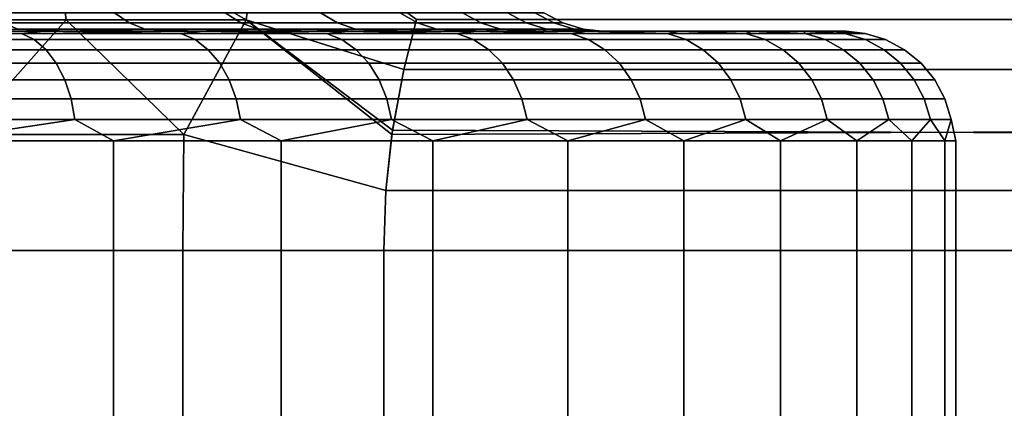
# Model space of a CAD drawing. Header units: metres. Extents: x -109 to 109, y -100 to 76.
# Tile 253 of 256: x 82.73 to 87.22, y 13.28 to 15.05. Entities that reach past the tile are written whole.
import ezdxf

# ---------------------------------------------------------------- set-up
doc = ezdxf.new("R2010")
doc.units = ezdxf.units.M
doc.layers.add('solid_21062310', color=7, linetype='CONTINUOUS')

msp = doc.modelspace()

# ---------------------------------------------------------------- linework, layer by layer
at = {"layer": 'solid_21062310'}
for points in [[(82.283653, 16.058638, -11.145221), (82.876076, 15.564455, -11.039983), (82.088539, 15.052671, -11.613228), (81.861572, 15.564455, -11.566726)], [(83.262138, 16.058638, 10.580174), (82.876015, 15.564455, 11.040021), (83.765015, 15.052671, 10.645109), (83.839256, 15.564455, 10.424534)], [(83.262146, 16.058638, -10.580168), (83.839325, 15.564455, -10.424486), (83.76506, 15.052671, -10.64508), (82.876076, 15.564455, -11.039983)], [(82.876015, 15.564455, 11.040021), (81.861511, 15.564455, 11.566754), (82.08847, 15.052671, 11.613259), (82.944946, 15.052671, 11.160709)], [(82.876076, 15.564455, -11.039983), (82.945, 15.052671, -11.160679), (82.088539, 15.052671, -11.613228)], [(82.876015, 15.564455, 11.040021), (82.944946, 15.052671, 11.160709), (83.765015, 15.052671, 10.645109)], [(82.876076, 15.564455, -11.039983), (83.76506, 15.052671, -10.64508), (82.945, 15.052671, -11.160679)], [(83.839256, 15.564455, 10.424534), (83.765015, 15.052671, 10.645109), (84.483215, 14.825442, 10.172671), (84.541786, 15.052985, 10.071216)], [(83.839325, 15.564455, -10.424486), (84.541794, 15.052987, -10.071204), (84.483276, 14.825697, -10.172554), (83.76506, 15.052671, -10.64508)], [(83.232231, 15.037872, 5.525002), (82.658272, 15.037872, 6.158272), (82.597061, 15.084047, 6.097057), (83.165314, 15.084047, 5.470082)], [(82.658272, 15.037872, -6.158272), (83.232231, 15.037872, -5.525002), (83.165314, 15.084047, -5.470082), (82.597061, 15.084047, -6.097057)], [(83.741364, 15.037872, 4.838523), (83.232231, 15.037872, 5.525002), (83.165314, 15.084047, 5.470082), (83.66938, 15.084047, 4.790427)], [(83.232231, 15.037872, -5.525002), (83.741364, 15.037872, -4.838523), (83.66938, 15.084047, -4.790427), (83.165314, 15.084047, -5.470082)], [(84.180748, 15.037872, 4.105447), (83.741364, 15.037872, 4.838523), (83.66938, 15.084047, 4.790427), (84.104401, 15.084047, 4.064638)], [(83.741364, 15.037872, -4.838523), (84.180748, 15.037872, -4.105447), (84.104401, 15.084047, -4.064638), (83.66938, 15.084047, -4.790427)], [(84.546173, 15.037872, 3.332833), (84.180748, 15.037872, 4.105447), (84.104401, 15.084047, 4.064638), (84.466187, 15.084047, 3.299704)], [(84.180748, 15.037872, -4.105447), (84.546173, 15.037872, -3.332833), (84.466187, 15.084047, -3.299704), (84.104401, 15.084047, -4.064638)], [(84.834099, 15.037872, 2.528122), (84.546173, 15.037872, 3.332833), (84.466187, 15.084047, 3.299704), (84.751259, 15.084047, 2.502992)], [(84.546173, 15.037872, -3.332833), (84.834099, 15.037872, -2.528122), (84.751259, 15.084047, -2.502992), (84.466187, 15.084047, -3.299704)], [(85.041771, 15.037872, 1.699063), (84.834099, 15.037872, 2.528122), (84.751259, 15.084047, 2.502992), (84.956863, 15.084047, 1.682174)], [(84.834099, 15.037872, -2.528122), (85.041771, 15.037872, -1.699063), (84.956863, 15.084047, -1.682174), (84.751259, 15.084047, -2.502992)], [(85.167175, 15.037872, 0.853642), (85.041771, 15.037872, 1.699063), (84.956863, 15.084047, 1.682174), (85.081024, 15.084047, 0.845157)], [(85.041771, 15.037872, -1.699063), (85.167175, 15.037872, -0.853642), (85.081024, 15.084047, -0.845157), (84.956863, 15.084047, -1.682174)], [(85.209114, 15.037872), (85.167175, 15.037872, 0.853642), (85.081024, 15.084047, 0.845157), (85.122543, 15.084047)], [(85.167175, 15.037872, -0.853642), (85.209114, 15.037872), (85.122543, 15.084047), (85.081024, 15.084047, -0.845157)], [(82.944946, 15.052671, 11.160709), (82.08847, 15.052671, 11.613259), (82.478256, 14.529047, 11.512232)], [(82.088539, 15.052671, -11.613228), (82.945, 15.052671, -11.160679), (82.478271, 14.529047, -11.512224)], [(82.944946, 15.052671, 11.160709), (82.478256, 14.529047, 11.512232), (83.48175, 14.529047, 10.932803)], [(82.945, 15.052671, -11.160679), (83.48175, 14.529047, -10.932801), (82.478271, 14.529047, -11.512224)], [(83.304832, 15.009493, 5.584585), (82.724686, 15.009493, 6.224684), (82.658272, 15.037872, 6.158272), (83.232231, 15.037872, 5.525002)], [(82.724686, 15.009493, -6.224684), (83.304832, 15.009493, -5.584585), (83.232231, 15.037872, -5.525002), (82.658272, 15.037872, -6.158272)], [(83.765015, 15.052671, 10.645109), (82.944946, 15.052671, 11.160709), (83.48175, 14.529047, 10.932803)], [(82.945, 15.052671, -11.160679), (83.76506, 15.052671, -10.64508), (83.48175, 14.529047, -10.932801)], [(83.81945, 15.009493, 4.890703), (83.304832, 15.009493, 5.584585), (83.232231, 15.037872, 5.525002), (83.741364, 15.037872, 4.838523)], [(83.304832, 15.009493, -5.584585), (83.81945, 15.009493, -4.890703), (83.741364, 15.037872, -4.838523), (83.232231, 15.037872, -5.525002)], [(83.76506, 15.052671, -10.64508), (84.428703, 14.529181, -10.267077), (84.401237, 14.274486, -10.314661), (83.48175, 14.529047, -10.932801)], [(83.765015, 15.052671, 10.645109), (83.48175, 14.529047, 10.932803), (84.401253, 14.274518, 10.314625), (84.431641, 14.549145, 10.261989)], [(84.26358, 15.009493, 4.149721), (83.81945, 15.009493, 4.890703), (83.741364, 15.037872, 4.838523), (84.180748, 15.037872, 4.105447)], [(83.81945, 15.009493, -4.890703), (84.26358, 15.009493, -4.149721), (84.180748, 15.037872, -4.105447), (83.741364, 15.037872, -4.838523)], [(84.483215, 14.825442, 10.172671), (83.765015, 15.052671, 10.645109), (84.431641, 14.549145, 10.261989)], [(83.76506, 15.052671, -10.64508), (84.483276, 14.825697, -10.172554), (84.428703, 14.529181, -10.267077)], [(84.632942, 15.009493, 3.368775), (84.26358, 15.009493, 4.149721), (84.180748, 15.037872, 4.105447), (84.546173, 15.037872, 3.332833)], [(84.26358, 15.009493, -4.149721), (84.632942, 15.009493, -3.368775), (84.546173, 15.037872, -3.332833), (84.180748, 15.037872, -4.105447)], [(84.541786, 15.052985, 10.071216), (84.483215, 14.825442, 10.172671), (89.301315, 14.825777, 1.827469), (89.242821, 15.052988, 1.928793)], [(89.242821, 15.052986, -1.92879), (89.301384, 14.825472, -1.827349), (84.483276, 14.825697, -10.172554), (84.541794, 15.052987, -10.071204)], [(84.923981, 15.009493, 2.555386), (84.632942, 15.009493, 3.368775), (84.546173, 15.037872, 3.332833), (84.834099, 15.037872, 2.528122)], [(84.632942, 15.009493, -3.368775), (84.923981, 15.009493, -2.555386), (84.834099, 15.037872, -2.528122), (84.546173, 15.037872, -3.332833)], [(85.133888, 15.009493, 1.717386), (84.923981, 15.009493, 2.555386), (84.834099, 15.037872, 2.528122), (85.041771, 15.037872, 1.699063)], [(84.923981, 15.009493, -2.555386), (85.133888, 15.009493, -1.717386), (85.041771, 15.037872, -1.699063), (84.834099, 15.037872, -2.528122)], [(85.260643, 15.009493, 0.862848), (85.133888, 15.009493, 1.717386), (85.041771, 15.037872, 1.699063), (85.167175, 15.037872, 0.853642)], [(85.133888, 15.009493, -1.717386), (85.260643, 15.009493, -0.862848), (85.167175, 15.037872, -0.853642), (85.041771, 15.037872, -1.699063)], [(85.303032, 15.009493), (85.260643, 15.009493, 0.862848), (85.167175, 15.037872, 0.853642), (85.209114, 15.037872)], [(85.260643, 15.009493, -0.862848), (85.303032, 15.009493), (85.209114, 15.037872), (85.167175, 15.037872, -0.853642)], [(81.585487, 15, 7.303896), (82.296829, 15, 6.75281), (82.841263, 15, 7.731919), (82.055099, 15, 8.314898)], [(81.585495, 15, -7.30389), (82.055069, 15, -8.314919), (82.841232, 15, -7.731945), (82.296837, 15, -6.752803)], [(82.741531, 14.990507, 7.936752), (81.958832, 14.990507, 8.494109), (82.055099, 15, 8.314898)], [(81.958832, 14.990507, -8.494109), (82.741531, 14.990507, -7.936752), (82.055069, 15, -8.314919)], [(82.799591, 14.962128, 8.010579), (82.009613, 14.962128, 8.573121), (81.958832, 14.990507, 8.494109), (82.741531, 14.990507, 7.936752)], [(82.009613, 14.962128, -8.573121), (82.799591, 14.962128, -8.010579), (82.741531, 14.990507, -7.936752), (81.958832, 14.990507, -8.494109)], [(82.741531, 14.990507, -7.936752), (82.841232, 15, -7.731945), (82.055069, 15, -8.314919)], [(82.741531, 14.990507, 7.936752), (82.055099, 15, 8.314898), (82.841263, 15, 7.731919)], [(82.724686, 15.009493, 6.224684), (82.951698, 15, 6.130588), (82.296829, 15, 6.75281)], [(82.296829, 15, 6.75281), (82.951698, 15, 6.130588), (82.841263, 15, 7.731919)], [(82.724686, 15.009493, -6.224684), (82.296837, 15, -6.752803), (82.951714, 15, -6.130579)], [(82.296837, 15, -6.752803), (82.841232, 15, -7.731945), (83.570702, 15, -7.071075), (82.951714, 15, -6.130579)], [(82.724686, 15.009493, -6.224684), (82.951714, 15, -6.130579), (83.304832, 15.009493, -5.584585)], [(83.304832, 15.009493, 5.584585), (82.951698, 15, 6.130588), (82.724686, 15.009493, 6.224684)], [(83.467705, 14.990507, 7.307519), (82.741531, 14.990507, 7.936752), (82.841263, 15, 7.731919)], [(82.741531, 14.990507, -7.936752), (83.467705, 14.990507, -7.307519), (82.841232, 15, -7.731945)], [(83.532516, 14.962128, 7.375493), (82.799591, 14.962128, 8.010579), (82.741531, 14.990507, 7.936752), (83.467705, 14.990507, 7.307519)], [(82.799591, 14.962128, -8.010579), (83.532516, 14.962128, -7.375493), (83.467705, 14.990507, -7.307519), (82.741531, 14.990507, -7.936752)], [(83.467705, 14.990507, -7.307519), (83.570702, 15, -7.071075), (82.841232, 15, -7.731945)], [(82.951698, 15, 6.130588), (83.537331, 15, 5.447943), (83.570732, 15, 7.071046), (82.841263, 15, 7.731919)], [(83.467705, 14.990507, 7.307519), (82.841263, 15, 7.731919), (83.570732, 15, 7.071046)], [(83.304832, 15.009493, 5.584585), (83.537331, 15, 5.447943), (82.951698, 15, 6.130588)], [(83.304832, 15.009493, -5.584585), (82.951714, 15, -6.130579), (83.537331, 15, -5.447935)], [(83.537331, 15, -5.447935), (82.951714, 15, -6.130579), (83.570702, 15, -7.071075)], [(83.304832, 15.009493, -5.584585), (83.537331, 15, -5.447935), (83.81945, 15.009493, -4.890703)], [(83.81945, 15.009493, 4.890703), (83.537331, 15, 5.447943), (83.304832, 15.009493, 5.584585)], [(84.130775, 14.990507, 6.612107), (83.467705, 14.990507, 7.307519), (83.570732, 15, 7.071046)], [(83.467705, 14.990507, -7.307519), (84.130775, 14.990507, -6.612107), (83.570702, 15, -7.071075)], [(84.201759, 14.962128, 6.673613), (83.532516, 14.962128, 7.375493), (83.467705, 14.990507, 7.307519), (84.130775, 14.990507, 6.612107)], [(83.532516, 14.962128, -7.375493), (84.201759, 14.962128, -6.673613), (84.130775, 14.990507, -6.612107), (83.467705, 14.990507, -7.307519)], [(83.81945, 15.009493, -4.890703), (83.537331, 15, -5.447935), (84.053673, 15, -4.706377)], [(83.81945, 15.009493, 4.890703), (84.053665, 15, 4.706387), (83.537331, 15, 5.447943)], [(83.537331, 15, 5.447943), (84.053665, 15, 4.706387), (84.228081, 15, 6.346067), (83.570732, 15, 7.071046)], [(83.537331, 15, -5.447935), (83.570702, 15, -7.071075), (84.228058, 15, -6.346098), (84.053673, 15, -4.706377)], [(84.130775, 14.990507, -6.612107), (84.228058, 15, -6.346098), (83.570702, 15, -7.071075)], [(84.130775, 14.990507, 6.612107), (83.570732, 15, 7.071046), (84.228081, 15, 6.346067)], [(83.81945, 15.009493, -4.890703), (84.053673, 15, -4.706377), (84.26358, 15.009493, -4.149721)], [(84.26358, 15.009493, 4.149721), (84.053665, 15, 4.706387), (83.81945, 15.009493, 4.890703)], [(84.26358, 15.009493, 4.149721), (84.48983, 15, 3.920096), (84.053665, 15, 4.706387)], [(84.053665, 15, 4.706387), (84.48983, 15, 3.920096), (84.814415, 15, 5.555522), (84.228081, 15, 6.346067)], [(84.26358, 15.009493, -4.149721), (84.053673, 15, -4.706377), (84.489838, 15, -3.920086)], [(84.053673, 15, -4.706377), (84.228058, 15, -6.346098), (84.814392, 15, -5.555556), (84.489838, 15, -3.920086)], [(84.724747, 14.990507, 5.856816), (84.130775, 14.990507, 6.612107), (84.228081, 15, 6.346067)], [(84.130775, 14.990507, -6.612107), (84.724747, 14.990507, -5.856816), (84.228058, 15, -6.346098)], [(84.801254, 14.962128, 5.911295), (84.201759, 14.962128, 6.673613), (84.130775, 14.990507, 6.612107), (84.724747, 14.990507, 5.856816)], [(84.201759, 14.962128, -6.673613), (84.801254, 14.962128, -5.911295), (84.724747, 14.990507, -5.856816), (84.130775, 14.990507, -6.612107)], [(84.724747, 14.990507, -5.856816), (84.814392, 15, -5.555556), (84.228058, 15, -6.346098)], [(84.724747, 14.990507, 5.856816), (84.228081, 15, 6.346067), (84.814415, 15, 5.555522)], [(84.26358, 15.009493, -4.149721), (84.489838, 15, -3.920086), (84.632942, 15.009493, -3.368775)], [(84.632942, 15.009493, 3.368775), (84.48983, 15, 3.920096), (84.26358, 15.009493, 4.149721)], [(84.632942, 15.009493, 3.368775), (84.846375, 15, 3.08955), (84.48983, 15, 3.920096)], [(84.48983, 15, 3.920096), (84.846375, 15, 3.08955), (84.814415, 15, 5.555522)], [(84.632942, 15.009493, -3.368775), (84.489838, 15, -3.920086), (84.846375, 15, -3.089539)], [(84.489838, 15, -3.920086), (84.814392, 15, -5.555556), (85.31794, 15, -4.716081), (84.846375, 15, -3.089539)], [(84.632942, 15.009493, -3.368775), (84.846375, 15, -3.089539), (84.923981, 15.009493, -2.555386)], [(84.923981, 15.009493, 2.555386), (84.846375, 15, 3.08955), (84.632942, 15.009493, 3.368775)], [(85.244232, 14.990507, 5.048484), (84.724747, 14.990507, 5.856816), (84.814415, 15, 5.555522)], [(84.724747, 14.990507, -5.856816), (85.244232, 14.990507, -5.048484), (84.814392, 15, -5.555556)], [(85.325569, 14.962128, 5.095444), (84.801254, 14.962128, 5.911295), (84.724747, 14.990507, 5.856816), (85.244232, 14.990507, 5.048484)], [(84.801254, 14.962128, -5.911295), (85.325569, 14.962128, -5.095444), (85.244232, 14.990507, -5.048484), (84.724747, 14.990507, -5.856816)], [(85.244232, 14.990507, -5.048484), (85.31794, 15, -4.716081), (84.814392, 15, -5.555556)], [(85.115364, 15, 2.231744), (85.297386, 15, 1.346299), (85.317963, 15, 4.716045), (84.814415, 15, 5.555522)], [(85.244232, 14.990507, 5.048484), (84.814415, 15, 5.555522), (85.317963, 15, 4.716045)], [(84.846375, 15, 3.08955), (85.115364, 15, 2.231744), (84.814415, 15, 5.555522)], [(84.923981, 15.009493, -2.555386), (84.846375, 15, -3.089539), (85.115364, 15, -2.231733)], [(84.923981, 15.009493, 2.555386), (85.115364, 15, 2.231744), (84.846375, 15, 3.08955)], [(85.115364, 15, -2.231733), (84.846375, 15, -3.089539), (85.31794, 15, -4.716081)], [(84.923981, 15.009493, -2.555386), (85.115364, 15, -2.231733), (85.133888, 15.009493, -1.717386)], [(85.133888, 15.009493, 1.717386), (85.115364, 15, 2.231744), (84.923981, 15.009493, 2.555386)], [(85.133888, 15.009493, -1.717386), (85.115364, 15, -2.231733), (85.297386, 15, -1.346288)], [(85.133888, 15.009493, 1.717386), (85.297386, 15, 1.346299), (85.115364, 15, 2.231744)], [(85.297386, 15, -1.346288), (85.115364, 15, -2.231733), (85.31794, 15, -4.716081)], [(85.133888, 15.009493, -1.717386), (85.297386, 15, -1.346288), (85.260643, 15.009493, -0.862848)], [(85.260643, 15.009493, 0.862848), (85.297386, 15, 1.346299), (85.133888, 15.009493, 1.717386)], [(85.684525, 14.990507, 4.194432), (85.244232, 14.990507, 5.048484), (85.317963, 15, 4.716045)], [(85.244232, 14.990507, -5.048484), (85.684525, 14.990507, -4.194432), (85.31794, 15, -4.716081)], [(85.769958, 14.962128, 4.233448), (85.325569, 14.962128, 5.095444), (85.244232, 14.990507, 5.048484), (85.684525, 14.990507, 4.194432)], [(85.325569, 14.962128, -5.095444), (85.769958, 14.962128, -4.233448), (85.684525, 14.990507, -4.194432), (85.244232, 14.990507, -5.048484)], [(85.260643, 15.009493, -0.862848), (85.297386, 15, -1.346288), (85.388283, 15, -0.451993)], [(85.260643, 15.009493, -0.862848), (85.388283, 15, -0.451993), (85.303032, 15.009493)], [(85.260643, 15.009493, 0.862848), (85.388283, 15, 0.452004), (85.297386, 15, 1.346299)], [(85.303032, 15.009493), (85.388283, 15, 0.452004), (85.260643, 15.009493, 0.862848)], [(85.297386, 15, 1.346299), (85.388283, 15, 0.452004), (85.317963, 15, 4.716045)], [(85.297386, 15, -1.346288), (85.31794, 15, -4.716081), (85.738441, 15, -3.826648), (85.388283, 15, -0.451993)], [(85.303032, 15.009493), (85.388283, 15, -0.451993), (85.388283, 15, 0.452004)], [(85.684525, 14.990507, -4.194432), (85.738441, 15, -3.826648), (85.31794, 15, -4.716081)], [(85.388283, 15, 0.452004), (85.738441, 15, -3.826648), (85.738457, 15, 3.826611), (85.317963, 15, 4.716045)], [(85.684525, 14.990507, 4.194432), (85.317963, 15, 4.716045), (85.738457, 15, 3.826611)], [(85.388283, 15, 0.452004), (85.388283, 15, -0.451993), (85.738441, 15, -3.826648)], [(86.041641, 14.990507, 3.302395), (85.684525, 14.990507, 4.194432), (85.738457, 15, 3.826611)], [(85.684525, 14.990507, -4.194432), (86.041641, 14.990507, -3.302395), (85.738441, 15, -3.826648)], [(86.130394, 14.962128, 3.333113), (85.769958, 14.962128, 4.233448), (85.684525, 14.990507, 4.194432), (86.041641, 14.990507, 3.302395)], [(85.769958, 14.962128, -4.233448), (86.130394, 14.962128, -3.333113), (86.041641, 14.990507, -3.302395), (85.684525, 14.990507, -4.194432)], [(85.738441, 15, -3.826648), (86.068855, 15, -2.904469), (85.738457, 15, 3.826611)], [(86.041641, 14.990507, -3.302395), (86.068855, 15, -2.904469), (85.738441, 15, -3.826648)], [(86.068855, 15, -2.904469), (86.068871, 15, 2.90443), (85.738457, 15, 3.826611)], [(86.041641, 14.990507, 3.302395), (85.738457, 15, 3.826611), (86.068871, 15, 2.90443)], [(86.312347, 14.990507, 2.38045), (86.041641, 14.990507, 3.302395), (86.068871, 15, 2.90443)], [(86.041641, 14.990507, -3.302395), (86.312347, 14.990507, -2.38045), (86.068855, 15, -2.904469)], [(86.403625, 14.962128, 2.402593), (86.130394, 14.962128, 3.333113), (86.041641, 14.990507, 3.302395), (86.312347, 14.990507, 2.38045)], [(86.130394, 14.962128, -3.333113), (86.403625, 14.962128, -2.402593), (86.312347, 14.990507, -2.38045), (86.041641, 14.990507, -3.302395)], [(86.068855, 15, -2.904469), (86.307434, 15, -1.950788), (86.068871, 15, 2.90443)], [(86.312347, 14.990507, -2.38045), (86.307434, 15, -1.950788), (86.068855, 15, -2.904469)], [(86.307434, 15, -1.950788), (86.307442, 15, 1.950748), (86.068871, 15, 2.90443)], [(86.312347, 14.990507, 2.38045), (86.068871, 15, 2.90443), (86.307442, 15, 1.950748)], [(86.307434, 15, -1.950788), (86.451775, 15, -0.980833), (86.307442, 15, 1.950748)], [(86.494194, 14.990507, -1.436948), (86.451775, 15, -0.980833), (86.307434, 15, -1.950788)], [(86.312347, 14.990507, -2.38045), (86.494194, 14.990507, -1.436948), (86.307434, 15, -1.950788)], [(86.451775, 15, -0.980833), (86.451782, 15, 0.980793), (86.307442, 15, 1.950748)], [(86.494194, 14.990507, 1.436948), (86.307442, 15, 1.950748), (86.451782, 15, 0.980793)], [(86.494194, 14.990507, 1.436948), (86.312347, 14.990507, 2.38045), (86.307442, 15, 1.950748)], [(86.587158, 14.962128, 1.450315), (86.403625, 14.962128, 2.402593), (86.312347, 14.990507, 2.38045), (86.494194, 14.990507, 1.436948)], [(86.403625, 14.962128, -2.402593), (86.587158, 14.962128, -1.450315), (86.494194, 14.990507, -1.436948), (86.312347, 14.990507, -2.38045)], [(86.451775, 15, -0.980833), (86.49955, 15, -0.00002), (86.451782, 15, 0.980793)], [(86.585533, 14.990507, -0.480433), (86.49955, 15, -0.00002), (86.451775, 15, -0.980833)], [(86.494194, 14.990507, -1.436948), (86.585533, 14.990507, -0.480433), (86.451775, 15, -0.980833)], [(86.585533, 14.990507, 0.480433), (86.451782, 15, 0.980793), (86.49955, 15, -0.00002)], [(86.585533, 14.990507, 0.480433), (86.494194, 14.990507, 1.436948), (86.451782, 15, 0.980793)], [(86.679344, 14.962128, 0.484902), (86.587158, 14.962128, 1.450315), (86.494194, 14.990507, 1.436948), (86.585533, 14.990507, 0.480433)], [(86.587158, 14.962128, -1.450315), (86.679344, 14.962128, -0.484902), (86.585533, 14.990507, -0.480433), (86.494194, 14.990507, -1.436948)], [(86.585533, 14.990507, -0.480433), (86.585533, 14.990507, 0.480433), (86.49955, 15, -0.00002)], [(86.679344, 14.962128, -0.484902), (86.679344, 14.962128, 0.484902), (86.585533, 14.990507, 0.480433), (86.585533, 14.990507, -0.480433)], [(82.853104, 14.915953, 8.078629), (82.056412, 14.915953, 8.645948), (82.009613, 14.962128, 8.573121), (82.799591, 14.962128, 8.010579)], [(82.056412, 14.915953, -8.645948), (82.853104, 14.915953, -8.078629), (82.799591, 14.962128, -8.010579), (82.009613, 14.962128, -8.573121)], [(83.592255, 14.915953, 7.438147), (82.853104, 14.915953, 8.078629), (82.799591, 14.962128, 8.010579), (83.532516, 14.962128, 7.375493)], [(82.853104, 14.915953, -8.078629), (83.592255, 14.915953, -7.438147), (83.532516, 14.962128, -7.375493), (82.799591, 14.962128, -8.010579)], [(84.267181, 14.915953, 6.730304), (83.592255, 14.915953, 7.438147), (83.532516, 14.962128, 7.375493), (84.201759, 14.962128, 6.673613)], [(83.592255, 14.915953, -7.438147), (84.267181, 14.915953, -6.730304), (84.201759, 14.962128, -6.673613), (83.532516, 14.962128, -7.375493)], [(84.871773, 14.915953, 5.961511), (84.267181, 14.915953, 6.730304), (84.201759, 14.962128, 6.673613), (84.801254, 14.962128, 5.911295)], [(84.267181, 14.915953, -6.730304), (84.871773, 14.915953, -5.961511), (84.801254, 14.962128, -5.911295), (84.201759, 14.962128, -6.673613)], [(85.400543, 14.915953, 5.138729), (84.871773, 14.915953, 5.961511), (84.801254, 14.962128, 5.911295), (85.325569, 14.962128, 5.095444)], [(84.871773, 14.915953, -5.961511), (85.400543, 14.915953, -5.138729), (85.325569, 14.962128, -5.095444), (84.801254, 14.962128, -5.911295)], [(85.848701, 14.915953, 4.269411), (85.400543, 14.915953, 5.138729), (85.325569, 14.962128, 5.095444), (85.769958, 14.962128, 4.233448)], [(85.400543, 14.915953, -5.138729), (85.848701, 14.915953, -4.269411), (85.769958, 14.962128, -4.233448), (85.325569, 14.962128, -5.095444)], [(86.212204, 14.915953, 3.361427), (85.848701, 14.915953, 4.269411), (85.769958, 14.962128, 4.233448), (86.130394, 14.962128, 3.333113)], [(85.848701, 14.915953, -4.269411), (86.212204, 14.915953, -3.361427), (86.130394, 14.962128, -3.333113), (85.769958, 14.962128, -4.233448)], [(86.487755, 14.915953, 2.423003), (86.212204, 14.915953, 3.361427), (86.130394, 14.962128, 3.333113), (86.403625, 14.962128, 2.402593)], [(86.212204, 14.915953, -3.361427), (86.487755, 14.915953, -2.423003), (86.403625, 14.962128, -2.402593), (86.130394, 14.962128, -3.333113)], [(86.672852, 14.915953, 1.462635), (86.487755, 14.915953, 2.423003), (86.403625, 14.962128, 2.402593), (86.587158, 14.962128, 1.450315)], [(86.487755, 14.915953, -2.423003), (86.672852, 14.915953, -1.462635), (86.587158, 14.962128, -1.450315), (86.403625, 14.962128, -2.402593)], [(86.765816, 14.915953, 0.489021), (86.672852, 14.915953, 1.462635), (86.587158, 14.962128, 1.450315), (86.679344, 14.962128, 0.484902)], [(86.672852, 14.915953, -1.462635), (86.765816, 14.915953, -0.489021), (86.679344, 14.962128, -0.484902), (86.587158, 14.962128, -1.450315)], [(86.765816, 14.915953, -0.489021), (86.765816, 14.915953, 0.489021), (86.679344, 14.962128, 0.484902), (86.679344, 14.962128, -0.484902)], [(82.900017, 14.853762, 8.138279), (82.097443, 14.853762, 8.709788), (82.056412, 14.915953, 8.645948), (82.853104, 14.915953, 8.078629)], [(82.097443, 14.853762, -8.709788), (82.900017, 14.853762, -8.138279), (82.853104, 14.915953, -8.078629), (82.056412, 14.915953, -8.645948)], [(83.644623, 14.853762, 7.493068), (82.900017, 14.853762, 8.138279), (82.853104, 14.915953, 8.078629), (83.592255, 14.915953, 7.438147)], [(82.900017, 14.853762, -8.138279), (83.644623, 14.853762, -7.493068), (83.592255, 14.915953, -7.438147), (82.853104, 14.915953, -8.078629)], [(84.324539, 14.853762, 6.779999), (83.644623, 14.853762, 7.493068), (83.592255, 14.915953, 7.438147), (84.267181, 14.915953, 6.730304)], [(83.644623, 14.853762, -7.493068), (84.324539, 14.853762, -6.779999), (84.267181, 14.915953, -6.730304), (83.592255, 14.915953, -7.438147)], [(84.933586, 14.853762, 6.005529), (84.324539, 14.853762, 6.779999), (84.267181, 14.915953, 6.730304), (84.871773, 14.915953, 5.961511)], [(84.324539, 14.853762, -6.779999), (84.933586, 14.853762, -6.005529), (84.871773, 14.915953, -5.961511), (84.267181, 14.915953, -6.730304)], [(85.466263, 14.853762, 5.176672), (84.933586, 14.853762, 6.005529), (84.871773, 14.915953, 5.961511), (85.400543, 14.915953, 5.138729)], [(84.933586, 14.853762, -6.005529), (85.466263, 14.853762, -5.176672), (85.400543, 14.915953, -5.138729), (84.871773, 14.915953, -5.961511)], [(85.917732, 14.853762, 4.300935), (85.466263, 14.853762, 5.176672), (85.400543, 14.915953, 5.138729), (85.848701, 14.915953, 4.269411)], [(85.466263, 14.853762, -5.176672), (85.917732, 14.853762, -4.300935), (85.848701, 14.915953, -4.269411), (85.400543, 14.915953, -5.138729)], [(86.28392, 14.853762, 3.386247), (85.917732, 14.853762, 4.300935), (85.848701, 14.915953, 4.269411), (86.212204, 14.915953, 3.361427)], [(85.917732, 14.853762, -4.300935), (86.28392, 14.853762, -3.386247), (86.212204, 14.915953, -3.361427), (85.848701, 14.915953, -4.269411)], [(86.561501, 14.853762, 2.440894), (86.28392, 14.853762, 3.386247), (86.212204, 14.915953, 3.361427), (86.487755, 14.915953, 2.423003)], [(86.28392, 14.853762, -3.386247), (86.561501, 14.853762, -2.440894), (86.487755, 14.915953, -2.423003), (86.212204, 14.915953, -3.361427)], [(86.747963, 14.853762, 1.473435), (86.561501, 14.853762, 2.440894), (86.487755, 14.915953, 2.423003), (86.672852, 14.915953, 1.462635)], [(86.561501, 14.853762, -2.440894), (86.747963, 14.853762, -1.473435), (86.672852, 14.915953, -1.462635), (86.487755, 14.915953, -2.423003)], [(86.841621, 14.853762, 0.492632), (86.747963, 14.853762, 1.473435), (86.672852, 14.915953, 1.462635), (86.765816, 14.915953, 0.489021)], [(86.747963, 14.853762, -1.473435), (86.841621, 14.853762, -0.492632), (86.765816, 14.915953, -0.489021), (86.672852, 14.915953, -1.462635)], [(86.841621, 14.853762, -0.492632), (86.841621, 14.853762, 0.492632), (86.765816, 14.915953, 0.489021), (86.765816, 14.915953, -0.489021)], [(82.938515, 14.777948, 8.187235), (82.131111, 14.777948, 8.762182), (82.097443, 14.853762, 8.709788), (82.900017, 14.853762, 8.138279)], [(82.131111, 14.777948, -8.762182), (82.938515, 14.777948, -8.187235), (82.900017, 14.853762, -8.138279), (82.097443, 14.853762, -8.709788)], [(83.687607, 14.777948, 7.538143), (82.938515, 14.777948, 8.187235), (82.900017, 14.853762, 8.138279), (83.644623, 14.853762, 7.493068)], [(82.938515, 14.777948, -8.187235), (83.687607, 14.777948, -7.538143), (83.644623, 14.853762, -7.493068), (82.900017, 14.853762, -8.138279)], [(84.371605, 14.777948, 6.820784), (83.687607, 14.777948, 7.538143), (83.644623, 14.853762, 7.493068), (84.324539, 14.853762, 6.779999)], [(83.687607, 14.777948, -7.538143), (84.371605, 14.777948, -6.820784), (84.324539, 14.853762, -6.779999), (83.644623, 14.853762, -7.493068)], [(84.984322, 14.777948, 6.041656), (84.371605, 14.777948, 6.820784), (84.324539, 14.853762, 6.779999), (84.933586, 14.853762, 6.005529)], [(84.371605, 14.777948, -6.820784), (84.984322, 14.777948, -6.041656), (84.933586, 14.853762, -6.005529), (84.324539, 14.853762, -6.779999)], [(85.520195, 14.777948, 5.207813), (84.984322, 14.777948, 6.041656), (84.933586, 14.853762, 6.005529), (85.466263, 14.853762, 5.176672)], [(84.984322, 14.777948, -6.041656), (85.520195, 14.777948, -5.207813), (85.466263, 14.853762, -5.176672), (84.933586, 14.853762, -6.005529)], [(85.974388, 14.777948, 4.326807), (85.520195, 14.777948, 5.207813), (85.466263, 14.853762, 5.176672), (85.917732, 14.853762, 4.300935)], [(85.520195, 14.777948, -5.207813), (85.974388, 14.777948, -4.326807), (85.917732, 14.853762, -4.300935), (85.466263, 14.853762, -5.176672)], [(86.342773, 14.777948, 3.406617), (85.974388, 14.777948, 4.326807), (85.917732, 14.853762, 4.300935), (86.28392, 14.853762, 3.386247)], [(85.974388, 14.777948, -4.326807), (86.342773, 14.777948, -3.406617), (86.28392, 14.853762, -3.386247), (85.917732, 14.853762, -4.300935)], [(86.622025, 14.777948, 2.455577), (86.342773, 14.777948, 3.406617), (86.28392, 14.853762, 3.386247), (86.561501, 14.853762, 2.440894)], [(86.342773, 14.777948, -3.406617), (86.622025, 14.777948, -2.455577), (86.561501, 14.853762, -2.440894), (86.28392, 14.853762, -3.386247)], [(86.809608, 14.777948, 1.482298), (86.622025, 14.777948, 2.455577), (86.561501, 14.853762, 2.440894), (86.747963, 14.853762, 1.473435)], [(86.622025, 14.777948, -2.455577), (86.809608, 14.777948, -1.482298), (86.747963, 14.853762, -1.473435), (86.561501, 14.853762, -2.440894)], [(86.903831, 14.777948, 0.495595), (86.809608, 14.777948, 1.482298), (86.747963, 14.853762, 1.473435), (86.841621, 14.853762, 0.492632)], [(86.809608, 14.777948, -1.482298), (86.903831, 14.777948, -0.495595), (86.841621, 14.853762, -0.492632), (86.747963, 14.853762, -1.473435)], [(86.903831, 14.777948, -0.495595), (86.903831, 14.777948, 0.495595), (86.841621, 14.853762, 0.492632), (86.841621, 14.853762, -0.492632)], [(89.352974, 14.5491, -1.737996), (84.428703, 14.529181, -10.267077), (84.483276, 14.825697, -10.172554), (89.301384, 14.825472, -1.827349)], [(84.431641, 14.549145, 10.261989), (89.355904, 14.529182, 1.732928), (89.301315, 14.825777, 1.827469), (84.483215, 14.825442, 10.172671)], [(82.967117, 14.691432, 8.223611), (82.156128, 14.691432, 8.801112), (82.131111, 14.777948, 8.762182), (82.938515, 14.777948, 8.187235)], [(82.156128, 14.691432, -8.801112), (82.967117, 14.691432, -8.223611), (82.938515, 14.777948, -8.187235), (82.131111, 14.777948, -8.762182)], [(83.719536, 14.691432, 7.571635), (82.967117, 14.691432, 8.223611), (82.938515, 14.777948, 8.187235), (83.687607, 14.777948, 7.538143)], [(82.967117, 14.691432, -8.223611), (83.719536, 14.691432, -7.571635), (83.687607, 14.777948, -7.538143), (82.938515, 14.777948, -8.187235)], [(84.406578, 14.691432, 6.851089), (83.719536, 14.691432, 7.571635), (83.687607, 14.777948, 7.538143), (84.371605, 14.777948, 6.820784)], [(83.719536, 14.691432, -7.571635), (84.406578, 14.691432, -6.851089), (84.371605, 14.777948, -6.820784), (83.687607, 14.777948, -7.538143)], [(85.022011, 14.691432, 6.068499), (84.406578, 14.691432, 6.851089), (84.371605, 14.777948, 6.820784), (84.984322, 14.777948, 6.041656)], [(84.406578, 14.691432, -6.851089), (85.022011, 14.691432, -6.068499), (84.984322, 14.777948, -6.041656), (84.371605, 14.777948, -6.820784)], [(85.560272, 14.691432, 5.230951), (85.022011, 14.691432, 6.068499), (84.984322, 14.777948, 6.041656), (85.520195, 14.777948, 5.207813)], [(85.022011, 14.691432, -6.068499), (85.560272, 14.691432, -5.230951), (85.520195, 14.777948, -5.207813), (84.984322, 14.777948, -6.041656)], [(86.016479, 14.691432, 4.346031), (85.560272, 14.691432, 5.230951), (85.520195, 14.777948, 5.207813), (85.974388, 14.777948, 4.326807)], [(85.560272, 14.691432, -5.230951), (86.016479, 14.691432, -4.346031), (85.974388, 14.777948, -4.326807), (85.520195, 14.777948, -5.207813)], [(86.386505, 14.691432, 3.421753), (86.016479, 14.691432, 4.346031), (85.974388, 14.777948, 4.326807), (86.342773, 14.777948, 3.406617)], [(86.016479, 14.691432, -4.346031), (86.386505, 14.691432, -3.421753), (86.342773, 14.777948, -3.406617), (85.974388, 14.777948, -4.326807)], [(86.667, 14.691432, 2.466487), (86.386505, 14.691432, 3.421753), (86.342773, 14.777948, 3.406617), (86.622025, 14.777948, 2.455577)], [(86.386505, 14.691432, -3.421753), (86.667, 14.691432, -2.466487), (86.622025, 14.777948, -2.455577), (86.342773, 14.777948, -3.406617)], [(86.855415, 14.691432, 1.488884), (86.667, 14.691432, 2.466487), (86.622025, 14.777948, 2.455577), (86.809608, 14.777948, 1.482298)], [(86.667, 14.691432, -2.466487), (86.855415, 14.691432, -1.488884), (86.809608, 14.777948, -1.482298), (86.622025, 14.777948, -2.455577)], [(86.95005, 14.691432, 0.497797), (86.855415, 14.691432, 1.488884), (86.809608, 14.777948, 1.482298), (86.903831, 14.777948, 0.495595)], [(86.855415, 14.691432, -1.488884), (86.95005, 14.691432, -0.497797), (86.903831, 14.777948, -0.495595), (86.809608, 14.777948, -1.482298)], [(86.95005, 14.691432, -0.497797), (86.95005, 14.691432, 0.497797), (86.903831, 14.777948, 0.495595), (86.903831, 14.777948, -0.495595)], [(82.984734, 14.597546, 8.246006), (82.171532, 14.597546, 8.82508), (82.156128, 14.691432, 8.801112), (82.967117, 14.691432, 8.223611)], [(82.171532, 14.597546, -8.82508), (82.984734, 14.597546, -8.246006), (82.967117, 14.691432, -8.223611), (82.156128, 14.691432, -8.801112)], [(83.739197, 14.597546, 7.592254), (82.984734, 14.597546, 8.246006), (82.967117, 14.691432, 8.223611), (83.719536, 14.691432, 7.571635)], [(82.984734, 14.597546, -8.246006), (83.739197, 14.597546, -7.592254), (83.719536, 14.691432, -7.571635), (82.967117, 14.691432, -8.223611)], [(84.428108, 14.597546, 6.869746), (83.739197, 14.597546, 7.592254), (83.719536, 14.691432, 7.571635), (84.406578, 14.691432, 6.851089)], [(83.739197, 14.597546, -7.592254), (84.428108, 14.597546, -6.869746), (84.406578, 14.691432, -6.851089), (83.719536, 14.691432, -7.571635)], [(85.045219, 14.597546, 6.085025), (84.428108, 14.597546, 6.869746), (84.406578, 14.691432, 6.851089), (85.022011, 14.691432, 6.068499)], [(84.428108, 14.597546, -6.869746), (85.045219, 14.597546, -6.085025), (85.022011, 14.691432, -6.068499), (84.406578, 14.691432, -6.851089)], [(85.584946, 14.597546, 5.245196), (85.045219, 14.597546, 6.085025), (85.022011, 14.691432, 6.068499), (85.560272, 14.691432, 5.230951)], [(85.045219, 14.597546, -6.085025), (85.584946, 14.597546, -5.245196), (85.560272, 14.691432, -5.230951), (85.022011, 14.691432, -6.068499)], [(86.042397, 14.597546, 4.357867), (85.584946, 14.597546, 5.245196), (85.560272, 14.691432, 5.230951), (86.016479, 14.691432, 4.346031)], [(85.584946, 14.597546, -5.245196), (86.042397, 14.597546, -4.357867), (86.016479, 14.691432, -4.346031), (85.560272, 14.691432, -5.230951)], [(86.413429, 14.597546, 3.431071), (86.042397, 14.597546, 4.357867), (86.016479, 14.691432, 4.346031), (86.386505, 14.691432, 3.421753)], [(86.042397, 14.597546, -4.357867), (86.413429, 14.597546, -3.431071), (86.386505, 14.691432, -3.421753), (86.016479, 14.691432, -4.346031)], [(86.694687, 14.597546, 2.473204), (86.413429, 14.597546, 3.431071), (86.386505, 14.691432, 3.421753), (86.667, 14.691432, 2.466487)], [(86.413429, 14.597546, -3.431071), (86.694687, 14.597546, -2.473204), (86.667, 14.691432, -2.466487), (86.386505, 14.691432, -3.421753)], [(86.883614, 14.597546, 1.492939), (86.694687, 14.597546, 2.473204), (86.667, 14.691432, 2.466487), (86.855415, 14.691432, 1.488884)], [(86.694687, 14.597546, -2.473204), (86.883614, 14.597546, -1.492939), (86.855415, 14.691432, -1.488884), (86.667, 14.691432, -2.466487)], [(86.978508, 14.597546, 0.499153), (86.883614, 14.597546, 1.492939), (86.855415, 14.691432, 1.488884), (86.95005, 14.691432, 0.497797)], [(86.883614, 14.597546, -1.492939), (86.978508, 14.597546, -0.499153), (86.95005, 14.691432, -0.497797), (86.855415, 14.691432, -1.488884)], [(86.978508, 14.597546, -0.499153), (86.978508, 14.597546, 0.499153), (86.95005, 14.691432, 0.497797), (86.95005, 14.691432, -0.497797)], [(82.171532, 14.597546, -8.82508), (82.333504, 14.5, -8.730422), (82.984734, 14.597546, -8.246006)], [(82.984734, 14.597546, 8.246006), (82.333504, 14.5, 8.730422), (82.171532, 14.597546, 8.82508)], [(82.984734, 14.597546, -8.246006), (82.333504, 14.5, -8.730422), (83.16114, 14.5, -8.1166)], [(82.984734, 14.597546, 8.246006), (83.16114, 14.5, 8.1166), (82.333504, 14.5, 8.730422)], [(82.984734, 14.597546, -8.246006), (83.16114, 14.5, -8.1166), (83.739197, 14.597546, -7.592254)], [(83.739197, 14.597546, 7.592254), (83.16114, 14.5, 8.1166), (82.984734, 14.597546, 8.246006)], [(83.739197, 14.597546, -7.592254), (83.16114, 14.5, -8.1166), (83.924629, 14.5, -7.424613)], [(83.739197, 14.597546, 7.592254), (83.924629, 14.5, 7.424613), (83.16114, 14.5, 8.1166)], [(83.739197, 14.597546, -7.592254), (83.924629, 14.5, -7.424613), (84.428108, 14.597546, -6.869746)], [(84.428108, 14.597546, 6.869746), (83.924629, 14.5, 7.424613), (83.739197, 14.597546, 7.592254)], [(84.428108, 14.597546, -6.869746), (83.924629, 14.5, -7.424613), (84.616615, 14.5, -6.661122)], [(84.428108, 14.597546, 6.869746), (84.616615, 14.5, 6.661122), (83.924629, 14.5, 7.424613)], [(84.428108, 14.597546, -6.869746), (84.616615, 14.5, -6.661122), (85.045219, 14.597546, -6.085025)], [(85.045219, 14.597546, 6.085025), (84.616615, 14.5, 6.661122), (84.428108, 14.597546, 6.869746)], [(85.045219, 14.597546, -6.085025), (84.616615, 14.5, -6.661122), (85.230438, 14.5, -5.833481)], [(85.045219, 14.597546, 6.085025), (85.230438, 14.5, 5.833481), (84.616615, 14.5, 6.661122)], [(85.045219, 14.597546, -6.085025), (85.230438, 14.5, -5.833481), (85.584946, 14.597546, -5.245196)], [(85.584946, 14.597546, 5.245196), (85.230438, 14.5, 5.833481), (85.045219, 14.597546, 6.085025)], [(85.584946, 14.597546, -5.245196), (85.230438, 14.5, -5.833481), (85.760178, 14.5, -4.949659)], [(85.584946, 14.597546, 5.245196), (85.760178, 14.5, 4.949659), (85.230438, 14.5, 5.833481)], [(85.584946, 14.597546, -5.245196), (85.760178, 14.5, -4.949659), (86.042397, 14.597546, -4.357867)], [(86.042397, 14.597546, 4.357867), (85.760178, 14.5, 4.949659), (85.584946, 14.597546, 5.245196)], [(86.042397, 14.597546, -4.357867), (85.760178, 14.5, -4.949659), (86.200737, 14.5, -4.018171)], [(86.042397, 14.597546, 4.357867), (86.200737, 14.5, 4.018171), (85.760178, 14.5, 4.949659)], [(86.042397, 14.597546, -4.357867), (86.200737, 14.5, -4.018171), (86.413429, 14.597546, -3.431071)], [(86.413429, 14.597546, 3.431071), (86.200737, 14.5, 4.018171), (86.042397, 14.597546, 4.357867)], [(86.413429, 14.597546, -3.431071), (86.200737, 14.5, -4.018171), (86.547874, 14.5, -3.047985)], [(86.413429, 14.597546, 3.431071), (86.547874, 14.5, 3.047985), (86.200737, 14.5, 4.018171)], [(86.413429, 14.597546, -3.431071), (86.547874, 14.5, -3.047985), (86.694687, 14.597546, -2.473204)], [(86.694687, 14.597546, 2.473204), (86.547874, 14.5, 3.047985), (86.413429, 14.597546, 3.431071)], [(86.694687, 14.597546, -2.473204), (86.547874, 14.5, -3.047985), (86.798248, 14.5, -2.048445)], [(86.694687, 14.597546, 2.473204), (86.798248, 14.5, 2.048445), (86.547874, 14.5, 3.047985)], [(86.694687, 14.597546, -2.473204), (86.798248, 14.5, -2.048445), (86.883614, 14.597546, -1.492939)], [(86.883614, 14.597546, 1.492939), (86.798248, 14.5, 2.048445), (86.694687, 14.597546, 2.473204)], [(86.883614, 14.597546, -1.492939), (86.798248, 14.5, -2.048445), (86.94944, 14.5, -1.029179)], [(86.883614, 14.597546, 1.492939), (86.94944, 14.5, 1.029179), (86.798248, 14.5, 2.048445)], [(86.883614, 14.597546, -1.492939), (86.94944, 14.5, -1.029179), (86.978508, 14.597546, -0.499153)], [(86.978508, 14.597546, 0.499153), (86.94944, 14.5, 1.029179), (86.883614, 14.597546, 1.492939)], [(86.978508, 14.597546, -0.499153), (86.94944, 14.5, -1.029179), (87, 14.5, 0)], [(86.978508, 14.597546, 0.499153), (87, 14.5, 0), (86.94944, 14.5, 1.029179)], [(86.978508, 14.597546, -0.499153), (87, 14.5, 0), (86.978508, 14.597546, 0.499153)], [(89.352974, 14.5491, -1.737996), (89.383369, 14.274467, -1.685353), (84.401237, 14.274486, -10.314661), (84.428703, 14.529181, -10.267077)], [(84.431641, 14.549145, 10.261989), (84.401253, 14.274518, 10.314625), (89.383362, 14.274575, 1.685366), (89.355904, 14.529182, 1.732928)], [(83.16114, 14.5, -8.1166), (82.333504, 14.5, -8.730422), (82.334656, 11.5, -8.729441), (83.159851, 11.5, -8.11726)], [(82.333504, 14.5, 8.730422), (83.16114, 14.5, 8.1166), (83.159851, 11.5, 8.11726), (82.334656, 11.5, 8.729441)], [(83.48175, 14.529047, 10.932803), (82.478256, 14.529047, 11.512232), (82.510773, 14, 11.526952), (83.477249, 14, 10.968957)], [(82.478271, 14.529047, -11.512224), (83.48175, 14.529047, -10.932801), (83.477249, 14, -10.968957), (82.510773, 14, -11.526952)], [(83.924629, 14.5, -7.424613), (83.16114, 14.5, -8.1166), (83.159851, 11.5, -8.11726), (83.925545, 11.5, -7.423319)], [(83.16114, 14.5, 8.1166), (83.924629, 14.5, 7.424613), (83.925545, 11.5, 7.423319), (83.159851, 11.5, 8.11726)], [(84.401237, 14.274486, -10.314661), (84.392303, 14, -10.330127), (83.477249, 14, -10.968957), (83.48175, 14.529047, -10.932801)], [(84.401253, 14.274518, 10.314625), (83.48175, 14.529047, 10.932803), (83.477249, 14, 10.968957), (84.392303, 14, 10.330127)], [(83.924629, 14.5, -7.424613), (83.925545, 11.5, -7.423319), (84.615486, 11.5, -6.662155), (84.616615, 14.5, -6.661122)], [(83.924629, 14.5, 7.424613), (84.616615, 14.5, 6.661122), (84.615486, 11.5, 6.662155), (83.925545, 11.5, 7.423319)], [(85.230438, 14.5, -5.833481), (84.616615, 14.5, -6.661122), (84.615486, 11.5, -6.662155), (85.23085, 11.5, -5.832243)], [(84.616615, 14.5, 6.661122), (85.230438, 14.5, 5.833481), (85.23085, 11.5, 5.832243), (84.615486, 11.5, 6.662155)], [(85.760178, 14.5, -4.949659), (85.230438, 14.5, -5.833481), (85.23085, 11.5, -5.832243), (85.759338, 11.5, -4.950947)], [(85.760178, 14.5, 4.949659), (85.759338, 11.5, 4.950947), (85.23085, 11.5, 5.832243), (85.230438, 14.5, 5.833481)], [(86.200737, 14.5, -4.018171), (85.760178, 14.5, -4.949659), (85.759338, 11.5, -4.950947), (86.200699, 11.5, -4.017172)], [(86.200737, 14.5, 4.018171), (86.200699, 11.5, 4.017172), (85.759338, 11.5, 4.950947), (85.760178, 14.5, 4.949659)], [(86.547874, 14.5, -3.047985), (86.200737, 14.5, -4.018171), (86.200699, 11.5, -4.017172), (86.547501, 11.5, -3.049029)], [(86.200737, 14.5, 4.018171), (86.547874, 14.5, 3.047985), (86.547501, 11.5, 3.049029), (86.200699, 11.5, 4.017172)], [(86.798248, 14.5, -2.048445), (86.547874, 14.5, -3.047985), (86.547501, 11.5, -3.049029), (86.797897, 11.5, -2.047823)], [(86.547874, 14.5, 3.047985), (86.798248, 14.5, 2.048445), (86.797897, 11.5, 2.047823), (86.547501, 11.5, 3.049029)], [(86.798248, 14.5, -2.048445), (86.797897, 11.5, -2.047823), (86.949394, 11.5, -1.02957), (86.94944, 14.5, -1.029179)], [(86.798248, 14.5, 2.048445), (86.94944, 14.5, 1.029179), (86.949394, 11.5, 1.02957), (86.797897, 11.5, 2.047823)], [(87, 14.5, 0), (86.94944, 14.5, -1.029179), (86.949394, 11.5, -1.02957), (86.999535, 11.5)], [(86.94944, 14.5, 1.029179), (87, 14.5, 0), (86.999535, 11.5), (86.949394, 11.5, 1.02957)], [(84.401253, 14.274518, 10.314625), (84.392303, 14, 10.330127), (89.392303, 14, 1.669873), (89.383362, 14.274575, 1.685366)], [(89.383369, 14.274467, -1.685353), (89.392303, 14, -1.669873), (84.392303, 14, -10.330127), (84.401237, 14.274486, -10.314661)], [(83.477249, 6, -10.968957), (82.510773, 6, -11.526952), (82.510773, 14, -11.526952), (83.477249, 14, -10.968957)], [(82.510773, 6, 11.526952), (83.477249, 6, 10.968957), (83.477249, 14, 10.968957), (82.510773, 14, 11.526952)], [(84.392303, 6, -10.330127), (83.477249, 6, -10.968957), (83.477249, 14, -10.968957), (84.392303, 14, -10.330127)], [(83.477249, 6, 10.968957), (84.392303, 6, 10.330127), (84.392303, 14, 10.330127), (83.477249, 14, 10.968957)], [(84.392303, 6, -10.330127), (84.392303, 14, -10.330127), (89.392303, 14, -1.669873), (89.392303, 6, -1.669873)], [(89.392303, 6, 1.669873), (89.392303, 14, 1.669873), (84.392303, 14, 10.330127), (84.392303, 6, 10.330127)]]:
    msp.add_3dface(points, dxfattribs=at)

doc.saveas('drawing.dxf')
